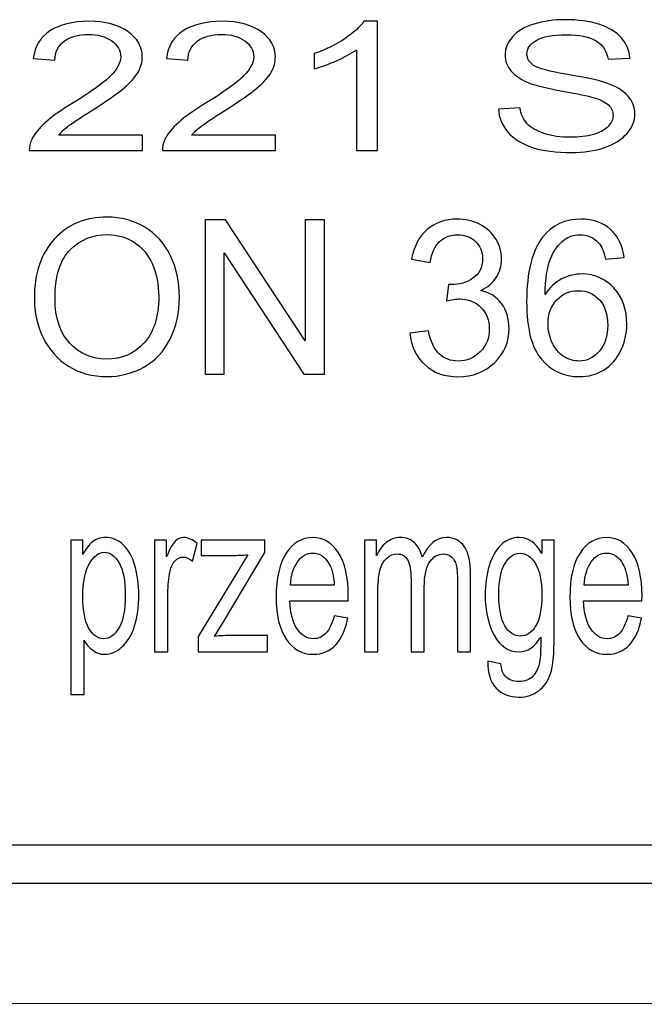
# Model space of a CAD drawing. Extents: x 5470850 to 5471103, y 5921888 to 5922012.
# Tile 15 of 44: x 5470920.7 to 5470924.65, y 5921995.75 to 5922001.99. Entities that reach past the tile are written whole.
import ezdxf

# ---------------------------------------------------------------- set-up
doc = ezdxf.new("R2010")
doc.units = 0
doc.layers.add('TABELKA', color=18, linetype='CONTINUOUS', lineweight=18)
doc.layers.add('Warstwa 1', color=250, linetype='CONTINUOUS')

msp = doc.modelspace()

# ---------------------------------------------------------------- linework, layer by layer
at = {"layer": 'TABELKA', "color": 18}
msp.add_lwpolyline([(5470850.0749, 5921995.7544), (5470936.6436, 5921995.7601)], dxfattribs=at)
at = {"layer": 'Warstwa 1', "color": 5}
for points, knots in [([(5470921.4794, 5922001.2547), (5470921.4794, 5922001.2547), (5470921.4794, 5922001.1587), (5470921.4794, 5922001.1587), (5470921.4794, 5922001.1587), (5470921.4794, 5922001.1587), (5470920.7633, 5922001.1587), (5470920.7633, 5922001.1587), (5470920.7633, 5922001.1587), (5470920.7623, 5922001.1828), (5470920.7674, 5922001.2059), (5470920.7787, 5922001.228), (5470920.7787, 5922001.228), (5470920.7969, 5922001.2648), (5470920.8262, 5922001.3008), (5470920.8663, 5922001.3363), (5470920.8663, 5922001.3363), (5470920.9066, 5922001.3718), (5470920.9646, 5922001.4129), (5470921.0403, 5922001.4595), (5470921.0403, 5922001.4595), (5470921.1581, 5922001.532), (5470921.2378, 5922001.5894), (5470921.2792, 5922001.6318), (5470921.2792, 5922001.6318), (5470921.3206, 5922001.674), (5470921.3412, 5922001.7142), (5470921.3412, 5922001.7519), (5470921.3412, 5922001.7519), (5470921.3412, 5922001.7914), (5470921.3223, 5922001.8248), (5470921.2848, 5922001.8521), (5470921.2848, 5922001.8521), (5470921.2469, 5922001.8792), (5470921.1977, 5922001.8928), (5470921.1371, 5922001.8928), (5470921.1371, 5922001.8928), (5470921.0731, 5922001.8928), (5470921.0219, 5922001.8784), (5470920.9835, 5922001.8494), (5470920.9835, 5922001.8494), (5470920.9449, 5922001.8206), (5470920.9255, 5922001.7807), (5470920.9251, 5922001.7297), (5470920.9251, 5922001.7297), (5470920.9251, 5922001.7297), (5470920.7883, 5922001.7401), (5470920.7883, 5922001.7401), (5470920.7883, 5922001.7401), (5470920.7976, 5922001.8168), (5470920.8329, 5922001.8752), (5470920.894, 5922001.9153), (5470920.894, 5922001.9153), (5470920.955, 5922001.9555), (5470921.0373, 5922001.9756), (5470921.1402, 5922001.9756), (5470921.1402, 5922001.9756), (5470921.2441, 5922001.9756), (5470921.3263, 5922001.9538), (5470921.3869, 5922001.9106), (5470921.3869, 5922001.9106), (5470921.4477, 5922001.8672), (5470921.4779, 5922001.8136), (5470921.4779, 5922001.7496), (5470921.4779, 5922001.7496), (5470921.4779, 5922001.717), (5470921.4691, 5922001.685), (5470921.4512, 5922001.6536), (5470921.4512, 5922001.6536), (5470921.4335, 5922001.6221), (5470921.404, 5922001.589), (5470921.363, 5922001.5543), (5470921.363, 5922001.5543), (5470921.3218, 5922001.5195), (5470921.2535, 5922001.4718), (5470921.1578, 5922001.4112), (5470921.1578, 5922001.4112), (5470921.0781, 5922001.3608), (5470921.0269, 5922001.3267), (5470921.0042, 5922001.3087), (5470921.0042, 5922001.3087), (5470920.9815, 5922001.2909), (5470920.9629, 5922001.2729), (5470920.948, 5922001.2547), (5470920.948, 5922001.2547), (5470920.948, 5922001.2547), (5470921.4794, 5922001.2547), (5470921.4794, 5922001.2547)], [0, 0, 0, 0, 0.045455, 0.045455, 0.045455, 0.045455, 0.090909, 0.090909, 0.090909, 0.090909, 0.136364, 0.136364, 0.136364, 0.136364, 0.181818, 0.181818, 0.181818, 0.181818, 0.227273, 0.227273, 0.227273, 0.227273, 0.272727, 0.272727, 0.272727, 0.272727, 0.318182, 0.318182, 0.318182, 0.318182, 0.363636, 0.363636, 0.363636, 0.363636, 0.409091, 0.409091, 0.409091, 0.409091, 0.454545, 0.454545, 0.454545, 0.454545, 0.5, 0.5, 0.5, 0.5, 0.545455, 0.545455, 0.545455, 0.545455, 0.590909, 0.590909, 0.590909, 0.590909, 0.636364, 0.636364, 0.636364, 0.636364, 0.681818, 0.681818, 0.681818, 0.681818, 0.727273, 0.727273, 0.727273, 0.727273, 0.772727, 0.772727, 0.772727, 0.772727, 0.818182, 0.818182, 0.818182, 0.818182, 0.863636, 0.863636, 0.863636, 0.863636, 0.909091, 0.909091, 0.909091, 0.909091, 0.954545, 0.954545, 0.954545, 0.954545, 1, 1, 1, 1]), ([(5470922.3213, 5922001.2547), (5470922.3213, 5922001.2547), (5470922.3213, 5922001.1587), (5470922.3213, 5922001.1587), (5470922.3213, 5922001.1587), (5470922.3213, 5922001.1587), (5470921.6051, 5922001.1587), (5470921.6051, 5922001.1587), (5470921.6051, 5922001.1587), (5470921.6041, 5922001.1828), (5470921.6092, 5922001.2059), (5470921.6205, 5922001.228), (5470921.6205, 5922001.228), (5470921.6387, 5922001.2648), (5470921.668, 5922001.3008), (5470921.7081, 5922001.3363), (5470921.7081, 5922001.3363), (5470921.7484, 5922001.3718), (5470921.8064, 5922001.4129), (5470921.8821, 5922001.4595), (5470921.8821, 5922001.4595), (5470921.9999, 5922001.532), (5470922.0796, 5922001.5894), (5470922.121, 5922001.6318), (5470922.121, 5922001.6318), (5470922.1624, 5922001.674), (5470922.183, 5922001.7142), (5470922.183, 5922001.7519), (5470922.183, 5922001.7519), (5470922.183, 5922001.7914), (5470922.1641, 5922001.8248), (5470922.1266, 5922001.8521), (5470922.1266, 5922001.8521), (5470922.0887, 5922001.8792), (5470922.0395, 5922001.8928), (5470921.9789, 5922001.8928), (5470921.9789, 5922001.8928), (5470921.9149, 5922001.8928), (5470921.8637, 5922001.8784), (5470921.8253, 5922001.8494), (5470921.8253, 5922001.8494), (5470921.7867, 5922001.8206), (5470921.7673, 5922001.7807), (5470921.7669, 5922001.7297), (5470921.7669, 5922001.7297), (5470921.7669, 5922001.7297), (5470921.6301, 5922001.7401), (5470921.6301, 5922001.7401), (5470921.6301, 5922001.7401), (5470921.6394, 5922001.8168), (5470921.6747, 5922001.8752), (5470921.7358, 5922001.9153), (5470921.7358, 5922001.9153), (5470921.7968, 5922001.9555), (5470921.8791, 5922001.9756), (5470921.982, 5922001.9756), (5470921.982, 5922001.9756), (5470922.0859, 5922001.9756), (5470922.1681, 5922001.9538), (5470922.2287, 5922001.9106), (5470922.2287, 5922001.9106), (5470922.2895, 5922001.8672), (5470922.3197, 5922001.8136), (5470922.3197, 5922001.7496), (5470922.3197, 5922001.7496), (5470922.3197, 5922001.717), (5470922.3109, 5922001.685), (5470922.293, 5922001.6536), (5470922.293, 5922001.6536), (5470922.2753, 5922001.6221), (5470922.2458, 5922001.589), (5470922.2048, 5922001.5543), (5470922.2048, 5922001.5543), (5470922.1636, 5922001.5195), (5470922.0953, 5922001.4718), (5470921.9996, 5922001.4112), (5470921.9996, 5922001.4112), (5470921.9199, 5922001.3608), (5470921.8687, 5922001.3267), (5470921.846, 5922001.3087), (5470921.846, 5922001.3087), (5470921.8233, 5922001.2909), (5470921.8047, 5922001.2729), (5470921.7898, 5922001.2547), (5470921.7898, 5922001.2547), (5470921.7898, 5922001.2547), (5470922.3213, 5922001.2547), (5470922.3213, 5922001.2547)], [0, 0, 0, 0, 0.045455, 0.045455, 0.045455, 0.045455, 0.090909, 0.090909, 0.090909, 0.090909, 0.136364, 0.136364, 0.136364, 0.136364, 0.181818, 0.181818, 0.181818, 0.181818, 0.227273, 0.227273, 0.227273, 0.227273, 0.272727, 0.272727, 0.272727, 0.272727, 0.318182, 0.318182, 0.318182, 0.318182, 0.363636, 0.363636, 0.363636, 0.363636, 0.409091, 0.409091, 0.409091, 0.409091, 0.454545, 0.454545, 0.454545, 0.454545, 0.5, 0.5, 0.5, 0.5, 0.545455, 0.545455, 0.545455, 0.545455, 0.590909, 0.590909, 0.590909, 0.590909, 0.636364, 0.636364, 0.636364, 0.636364, 0.681818, 0.681818, 0.681818, 0.681818, 0.727273, 0.727273, 0.727273, 0.727273, 0.772727, 0.772727, 0.772727, 0.772727, 0.818182, 0.818182, 0.818182, 0.818182, 0.863636, 0.863636, 0.863636, 0.863636, 0.909091, 0.909091, 0.909091, 0.909091, 0.954545, 0.954545, 0.954545, 0.954545, 1, 1, 1, 1]), ([(5470922.9647, 5922001.1587), (5470922.9647, 5922001.1587), (5470922.8318, 5922001.1587), (5470922.8318, 5922001.1587), (5470922.8318, 5922001.1587), (5470922.8318, 5922001.1587), (5470922.8318, 5922001.7951), (5470922.8318, 5922001.7951), (5470922.8318, 5922001.7951), (5470922.7998, 5922001.7721), (5470922.7579, 5922001.7492), (5470922.7059, 5922001.7263), (5470922.7059, 5922001.7263), (5470922.6537, 5922001.7034), (5470922.6071, 5922001.6862), (5470922.5657, 5922001.6748), (5470922.5657, 5922001.6748), (5470922.5657, 5922001.6748), (5470922.5657, 5922001.7712), (5470922.5657, 5922001.7712), (5470922.5657, 5922001.7712), (5470922.6401, 5922001.7975), (5470922.7052, 5922001.8293), (5470922.7609, 5922001.8667), (5470922.7609, 5922001.8667), (5470922.8164, 5922001.9042), (5470922.856, 5922001.9403), (5470922.8792, 5922001.9756), (5470922.8792, 5922001.9756), (5470922.8792, 5922001.9756), (5470922.9647, 5922001.9756), (5470922.9647, 5922001.9756), (5470922.9647, 5922001.9756), (5470922.9647, 5922001.9756), (5470922.9647, 5922001.1587), (5470922.9647, 5922001.1587)], [0, 0, 0, 0, 0.111111, 0.111111, 0.111111, 0.111111, 0.222222, 0.222222, 0.222222, 0.222222, 0.333333, 0.333333, 0.333333, 0.333333, 0.444444, 0.444444, 0.444444, 0.444444, 0.555556, 0.555556, 0.555556, 0.555556, 0.666667, 0.666667, 0.666667, 0.666667, 0.777778, 0.777778, 0.777778, 0.777778, 0.888889, 0.888889, 0.888889, 0.888889, 1, 1, 1, 1]), ([(5470923.7313, 5922001.4201), (5470923.7313, 5922001.4201), (5470923.8666, 5922001.429), (5470923.8666, 5922001.429), (5470923.8666, 5922001.429), (5470923.8729, 5922001.3882), (5470923.8878, 5922001.3549), (5470923.9112, 5922001.3288), (5470923.9112, 5922001.3288), (5470923.9347, 5922001.3026), (5470923.971, 5922001.2816), (5470924.0202, 5922001.2656), (5470924.0202, 5922001.2656), (5470924.0694, 5922001.2494), (5470924.1248, 5922001.2415), (5470924.1864, 5922001.2415), (5470924.1864, 5922001.2415), (5470924.2412, 5922001.2415), (5470924.2893, 5922001.2475), (5470924.3312, 5922001.2597), (5470924.3312, 5922001.2597), (5470924.3731, 5922001.272), (5470924.4044, 5922001.2886), (5470924.4248, 5922001.3099), (5470924.4248, 5922001.3099), (5470924.4452, 5922001.3312), (5470924.4556, 5922001.3544), (5470924.4556, 5922001.3796), (5470924.4556, 5922001.3796), (5470924.4556, 5922001.4051), (5470924.4458, 5922001.4273), (5470924.4258, 5922001.4464), (5470924.4258, 5922001.4464), (5470924.4061, 5922001.4655), (5470924.3736, 5922001.4814), (5470924.3284, 5922001.4943), (5470924.3284, 5922001.4943), (5470924.2992, 5922001.5028), (5470924.2351, 5922001.5161), (5470924.1355, 5922001.5341), (5470924.1355, 5922001.5341), (5470924.0361, 5922001.5521), (5470923.9662, 5922001.569), (5470923.9263, 5922001.5849), (5470923.9263, 5922001.5849), (5470923.8746, 5922001.6051), (5470923.8361, 5922001.6305), (5470923.8106, 5922001.6606), (5470923.8106, 5922001.6606), (5470923.7854, 5922001.6907), (5470923.7728, 5922001.7244), (5470923.7728, 5922001.7619), (5470923.7728, 5922001.7619), (5470923.7728, 5922001.8029), (5470923.7881, 5922001.8413), (5470923.8191, 5922001.8769), (5470923.8191, 5922001.8769), (5470923.8502, 5922001.9127), (5470923.8955, 5922001.9397), (5470923.9551, 5922001.9583), (5470923.9551, 5922001.9583), (5470924.0149, 5922001.9767), (5470924.0809, 5922001.9859), (5470924.1539, 5922001.9859), (5470924.1539, 5922001.9859), (5470924.2343, 5922001.9859), (5470924.305, 5922001.9763), (5470924.3666, 5922001.9568), (5470924.3666, 5922001.9568), (5470924.4278, 5922001.9375), (5470924.475, 5922001.9089), (5470924.5081, 5922001.8712), (5470924.5081, 5922001.8712), (5470924.5409, 5922001.8335), (5470924.5588, 5922001.7907), (5470924.5613, 5922001.743), (5470924.5613, 5922001.743), (5470924.5613, 5922001.743), (5470924.4238, 5922001.7352), (5470924.4238, 5922001.7352), (5470924.4238, 5922001.7352), (5470924.4163, 5922001.7865), (5470924.3913, 5922001.8256), (5470924.3487, 5922001.8517), (5470924.3487, 5922001.8517), (5470924.306, 5922001.878), (5470924.2432, 5922001.8911), (5470924.16, 5922001.8911), (5470924.16, 5922001.8911), (5470924.0732, 5922001.8911), (5470924.0101, 5922001.8792), (5470923.9702, 5922001.8553), (5470923.9702, 5922001.8553), (5470923.9307, 5922001.8314), (5470923.9108, 5922001.8026), (5470923.9108, 5922001.7691), (5470923.9108, 5922001.7691), (5470923.9108, 5922001.7398), (5470923.9248, 5922001.7157), (5470923.9529, 5922001.697), (5470923.9529, 5922001.697), (5470923.9806, 5922001.678), (5470924.0525, 5922001.6587), (5470924.169, 5922001.639), (5470924.169, 5922001.639), (5470924.2856, 5922001.6191), (5470924.3655, 5922001.6019), (5470924.4089, 5922001.5871), (5470924.4089, 5922001.5871), (5470924.472, 5922001.5651), (5470924.5186, 5922001.5375), (5470924.5487, 5922001.5042), (5470924.5487, 5922001.5042), (5470924.5787, 5922001.4706), (5470924.5936, 5922001.432), (5470924.5936, 5922001.3884), (5470924.5936, 5922001.3884), (5470924.5936, 5922001.3451), (5470924.5771, 5922001.3044), (5470924.5441, 5922001.2661), (5470924.5441, 5922001.2661), (5470924.5111, 5922001.2279), (5470924.4636, 5922001.1981), (5470924.4019, 5922001.1767), (5470924.4019, 5922001.1767), (5470924.3401, 5922001.1555), (5470924.2704, 5922001.1449), (5470924.1933, 5922001.1449), (5470924.1933, 5922001.1449), (5470924.0951, 5922001.1449), (5470924.0129, 5922001.1555), (5470923.9468, 5922001.1771), (5470923.9468, 5922001.1771), (5470923.8804, 5922001.1985), (5470923.8285, 5922001.2307), (5470923.7907, 5922001.2739), (5470923.7907, 5922001.2739), (5470923.7531, 5922001.3169), (5470923.7331, 5922001.3657), (5470923.7313, 5922001.4201)], [0, 0, 0, 0, 0.028571, 0.028571, 0.028571, 0.028571, 0.057143, 0.057143, 0.057143, 0.057143, 0.085714, 0.085714, 0.085714, 0.085714, 0.114286, 0.114286, 0.114286, 0.114286, 0.142857, 0.142857, 0.142857, 0.142857, 0.171429, 0.171429, 0.171429, 0.171429, 0.2, 0.2, 0.2, 0.2, 0.228571, 0.228571, 0.228571, 0.228571, 0.257143, 0.257143, 0.257143, 0.257143, 0.285714, 0.285714, 0.285714, 0.285714, 0.314286, 0.314286, 0.314286, 0.314286, 0.342857, 0.342857, 0.342857, 0.342857, 0.371429, 0.371429, 0.371429, 0.371429, 0.4, 0.4, 0.4, 0.4, 0.428571, 0.428571, 0.428571, 0.428571, 0.457143, 0.457143, 0.457143, 0.457143, 0.485714, 0.485714, 0.485714, 0.485714, 0.514286, 0.514286, 0.514286, 0.514286, 0.542857, 0.542857, 0.542857, 0.542857, 0.571429, 0.571429, 0.571429, 0.571429, 0.6, 0.6, 0.6, 0.6, 0.628571, 0.628571, 0.628571, 0.628571, 0.657143, 0.657143, 0.657143, 0.657143, 0.685714, 0.685714, 0.685714, 0.685714, 0.714286, 0.714286, 0.714286, 0.714286, 0.742857, 0.742857, 0.742857, 0.742857, 0.771429, 0.771429, 0.771429, 0.771429, 0.8, 0.8, 0.8, 0.8, 0.828571, 0.828571, 0.828571, 0.828571, 0.857143, 0.857143, 0.857143, 0.857143, 0.885714, 0.885714, 0.885714, 0.885714, 0.914286, 0.914286, 0.914286, 0.914286, 0.942857, 0.942857, 0.942857, 0.942857, 0.971429, 0.971429, 0.971429, 0.971429, 1, 1, 1, 1]), ([(5470920.795, 5922000.2189), (5470920.795, 5922000.381), (5470920.8377, 5922000.5078), (5470920.9232, 5922000.5994), (5470920.9232, 5922000.5994), (5470921.0088, 5922000.691), (5470921.1191, 5922000.7369), (5470921.2545, 5922000.7369), (5470921.2545, 5922000.7369), (5470921.343, 5922000.7369), (5470921.423, 5922000.7153), (5470921.494, 5922000.6724), (5470921.494, 5922000.6724), (5470921.565, 5922000.6292), (5470921.6193, 5922000.5692), (5470921.6566, 5922000.4922), (5470921.6566, 5922000.4922), (5470921.6939, 5922000.4153), (5470921.7125, 5922000.3279), (5470921.7125, 5922000.2304), (5470921.7125, 5922000.2304), (5470921.7125, 5922000.1312), (5470921.693, 5922000.0426), (5470921.6537, 5921999.9646), (5470921.6537, 5921999.9646), (5470921.6144, 5921999.8865), (5470921.5588, 5921999.8274), (5470921.4869, 5921999.7872), (5470921.4869, 5921999.7872), (5470921.4147, 5921999.7469), (5470921.3371, 5921999.7269), (5470921.2538, 5921999.7269), (5470921.2538, 5921999.7269), (5470921.1634, 5921999.7269), (5470921.0827, 5921999.749), (5470921.0117, 5921999.7935), (5470921.0117, 5921999.7935), (5470920.9404, 5921999.8379), (5470920.8866, 5921999.8985), (5470920.8499, 5921999.9754), (5470920.8499, 5921999.9754), (5470920.8133, 5922000.0519), (5470920.795, 5922000.1333), (5470920.795, 5922000.2189)], [0, 0, 0, 0, 0.090909, 0.090909, 0.090909, 0.090909, 0.181818, 0.181818, 0.181818, 0.181818, 0.272727, 0.272727, 0.272727, 0.272727, 0.363636, 0.363636, 0.363636, 0.363636, 0.454545, 0.454545, 0.454545, 0.454545, 0.545455, 0.545455, 0.545455, 0.545455, 0.636364, 0.636364, 0.636364, 0.636364, 0.727273, 0.727273, 0.727273, 0.727273, 0.818182, 0.818182, 0.818182, 0.818182, 0.909091, 0.909091, 0.909091, 0.909091, 1, 1, 1, 1]), ([(5470921.8749, 5921999.7435), (5470921.8749, 5921999.7435), (5470921.8749, 5922000.7197), (5470921.8749, 5922000.7197), (5470921.8749, 5922000.7197), (5470921.8749, 5922000.7197), (5470922.0052, 5922000.7197), (5470922.0052, 5922000.7197), (5470922.0052, 5922000.7197), (5470922.0052, 5922000.7197), (5470922.5091, 5921999.9533), (5470922.5091, 5921999.9533), (5470922.5091, 5921999.9533), (5470922.5091, 5921999.9533), (5470922.5091, 5922000.7197), (5470922.5091, 5922000.7197), (5470922.5091, 5922000.7197), (5470922.5091, 5922000.7197), (5470922.6309, 5922000.7197), (5470922.6309, 5922000.7197), (5470922.6309, 5922000.7197), (5470922.6309, 5922000.7197), (5470922.6309, 5921999.7435), (5470922.6309, 5921999.7435), (5470922.6309, 5921999.7435), (5470922.6309, 5921999.7435), (5470922.5006, 5921999.7435), (5470922.5006, 5921999.7435), (5470922.5006, 5921999.7435), (5470922.5006, 5921999.7435), (5470921.9967, 5922000.5105), (5470921.9967, 5922000.5105), (5470921.9967, 5922000.5105), (5470921.9967, 5922000.5105), (5470921.9967, 5921999.7435), (5470921.9967, 5921999.7435), (5470921.9967, 5921999.7435), (5470921.9967, 5921999.7435), (5470921.8749, 5921999.7435), (5470921.8749, 5921999.7435)], [0, 0, 0, 0, 0.1, 0.1, 0.1, 0.1, 0.2, 0.2, 0.2, 0.2, 0.3, 0.3, 0.3, 0.3, 0.4, 0.4, 0.4, 0.4, 0.5, 0.5, 0.5, 0.5, 0.6, 0.6, 0.6, 0.6, 0.7, 0.7, 0.7, 0.7, 0.8, 0.8, 0.8, 0.8, 0.9, 0.9, 0.9, 0.9, 1, 1, 1, 1]), ([(5470923.1694, 5922000.0012), (5470923.1694, 5922000.0012), (5470923.2872, 5922000.0171), (5470923.2872, 5922000.0171), (5470923.2872, 5922000.0171), (5470923.3008, 5921999.9492), (5470923.3238, 5921999.9003), (5470923.3562, 5921999.8704), (5470923.3562, 5921999.8704), (5470923.3888, 5921999.8403), (5470923.4284, 5921999.8254), (5470923.4751, 5921999.8254), (5470923.4751, 5921999.8254), (5470923.5305, 5921999.8254), (5470923.5773, 5921999.8449), (5470923.6156, 5921999.884), (5470923.6156, 5921999.884), (5470923.6536, 5921999.9231), (5470923.6727, 5921999.9715), (5470923.6727, 5922000.0292), (5470923.6727, 5922000.0292), (5470923.6727, 5922000.0842), (5470923.6551, 5922000.1297), (5470923.6198, 5922000.1653), (5470923.6198, 5922000.1653), (5470923.5843, 5922000.201), (5470923.5394, 5922000.2189), (5470923.4849, 5922000.2189), (5470923.4849, 5922000.2189), (5470923.4626, 5922000.2189), (5470923.4348, 5922000.2144), (5470923.4017, 5922000.2056), (5470923.4017, 5922000.2056), (5470923.4017, 5922000.2056), (5470923.415, 5922000.3108), (5470923.415, 5922000.3108), (5470923.415, 5922000.3108), (5470923.4228, 5922000.3099), (5470923.429, 5922000.3094), (5470923.4339, 5922000.3094), (5470923.4339, 5922000.3094), (5470923.484, 5922000.3094), (5470923.5291, 5922000.3228), (5470923.5693, 5922000.3494), (5470923.5693, 5922000.3494), (5470923.6095, 5922000.376), (5470923.6297, 5922000.4172), (5470923.6297, 5922000.4726), (5470923.6297, 5922000.4726), (5470923.6297, 5922000.5165), (5470923.6149, 5922000.5531), (5470923.5856, 5922000.5817), (5470923.5856, 5922000.5817), (5470923.5564, 5922000.6106), (5470923.5186, 5922000.6251), (5470923.4724, 5922000.6251), (5470923.4724, 5922000.6251), (5470923.4266, 5922000.6251), (5470923.3884, 5922000.6103), (5470923.358, 5922000.5812), (5470923.358, 5922000.5812), (5470923.3274, 5922000.5519), (5470923.3077, 5922000.5078), (5470923.299, 5922000.4492), (5470923.299, 5922000.4492), (5470923.299, 5922000.4492), (5470923.1813, 5922000.4705), (5470923.1813, 5922000.4705), (5470923.1813, 5922000.4705), (5470923.1956, 5922000.551), (5470923.2284, 5922000.6133), (5470923.2794, 5922000.6574), (5470923.2794, 5922000.6574), (5470923.3305, 5922000.7015), (5470923.3939, 5922000.7237), (5470923.4699, 5922000.7237), (5470923.4699, 5922000.7237), (5470923.5222, 5922000.7237), (5470923.5704, 5922000.7122), (5470923.6144, 5922000.6894), (5470923.6144, 5922000.6894), (5470923.6585, 5922000.6665), (5470923.6922, 5922000.6353), (5470923.7157, 5922000.5958), (5470923.7157, 5922000.5958), (5470923.7389, 5922000.5562), (5470923.7507, 5922000.5144), (5470923.7507, 5922000.4699), (5470923.7507, 5922000.4699), (5470923.7507, 5922000.4278), (5470923.7396, 5922000.3894), (5470923.7172, 5922000.3547), (5470923.7172, 5922000.3547), (5470923.6949, 5922000.3201), (5470923.662, 5922000.2926), (5470923.6185, 5922000.2721), (5470923.6185, 5922000.2721), (5470923.6752, 5922000.259), (5470923.7193, 5922000.2312), (5470923.7507, 5922000.1892), (5470923.7507, 5922000.1892), (5470923.782, 5922000.1474), (5470923.7976, 5922000.0949), (5470923.7976, 5922000.0319), (5470923.7976, 5922000.0319), (5470923.7976, 5921999.9467), (5470923.7673, 5921999.8744), (5470923.7061, 5921999.8151), (5470923.7061, 5921999.8151), (5470923.6451, 5921999.7558), (5470923.5678, 5921999.7262), (5470923.4744, 5921999.7262), (5470923.4744, 5921999.7262), (5470923.3902, 5921999.7262), (5470923.3202, 5921999.7517), (5470923.2646, 5921999.8028), (5470923.2646, 5921999.8028), (5470923.209, 5921999.8538), (5470923.1773, 5921999.9199), (5470923.1694, 5922000.0012)], [0, 0, 0, 0, 0.033333, 0.033333, 0.033333, 0.033333, 0.066667, 0.066667, 0.066667, 0.066667, 0.1, 0.1, 0.1, 0.1, 0.133333, 0.133333, 0.133333, 0.133333, 0.166667, 0.166667, 0.166667, 0.166667, 0.2, 0.2, 0.2, 0.2, 0.233333, 0.233333, 0.233333, 0.233333, 0.266667, 0.266667, 0.266667, 0.266667, 0.3, 0.3, 0.3, 0.3, 0.333333, 0.333333, 0.333333, 0.333333, 0.366667, 0.366667, 0.366667, 0.366667, 0.4, 0.4, 0.4, 0.4, 0.433333, 0.433333, 0.433333, 0.433333, 0.466667, 0.466667, 0.466667, 0.466667, 0.5, 0.5, 0.5, 0.5, 0.533333, 0.533333, 0.533333, 0.533333, 0.566667, 0.566667, 0.566667, 0.566667, 0.6, 0.6, 0.6, 0.6, 0.633333, 0.633333, 0.633333, 0.633333, 0.666667, 0.666667, 0.666667, 0.666667, 0.7, 0.7, 0.7, 0.7, 0.733333, 0.733333, 0.733333, 0.733333, 0.766667, 0.766667, 0.766667, 0.766667, 0.8, 0.8, 0.8, 0.8, 0.833333, 0.833333, 0.833333, 0.833333, 0.866667, 0.866667, 0.866667, 0.866667, 0.9, 0.9, 0.9, 0.9, 0.933333, 0.933333, 0.933333, 0.933333, 0.966667, 0.966667, 0.966667, 0.966667, 1, 1, 1, 1]), ([(5470924.5255, 5922000.4806), (5470924.5255, 5922000.4806), (5470924.4084, 5922000.4712), (5470924.4084, 5922000.4712), (5470924.4084, 5922000.4712), (5470924.3979, 5922000.5183), (5470924.3832, 5922000.5526), (5470924.364, 5922000.5737), (5470924.364, 5922000.5737), (5470924.332, 5922000.608), (5470924.2927, 5922000.6251), (5470924.246, 5922000.6251), (5470924.246, 5922000.6251), (5470924.2085, 5922000.6251), (5470924.1756, 5922000.6144), (5470924.1472, 5922000.5931), (5470924.1472, 5922000.5931), (5470924.1102, 5922000.5656), (5470924.0809, 5922000.5253), (5470924.0595, 5922000.4726), (5470924.0595, 5922000.4726), (5470924.0383, 5922000.4199), (5470924.0271, 5922000.3446), (5470924.0262, 5922000.2469), (5470924.0262, 5922000.2469), (5470924.0546, 5922000.2908), (5470924.0892, 5922000.3235), (5470924.1303, 5922000.3449), (5470924.1303, 5922000.3449), (5470924.1711, 5922000.366), (5470924.2143, 5922000.3767), (5470924.2592, 5922000.3767), (5470924.2592, 5922000.3767), (5470924.3379, 5922000.3767), (5470924.4046, 5922000.3474), (5470924.4598, 5922000.2885), (5470924.4598, 5922000.2885), (5470924.515, 5922000.2297), (5470924.5427, 5922000.1538), (5470924.5427, 5922000.0606), (5470924.5427, 5922000.0606), (5470924.5427, 5921999.9992), (5470924.5295, 5921999.9424), (5470924.5036, 5921999.8897), (5470924.5036, 5921999.8897), (5470924.4777, 5921999.8372), (5470924.4419, 5921999.7967), (5470924.3966, 5921999.7688), (5470924.3966, 5921999.7688), (5470924.3512, 5921999.7408), (5470924.2999, 5921999.7269), (5470924.2423, 5921999.7269), (5470924.2423, 5921999.7269), (5470924.1439, 5921999.7269), (5470924.0639, 5921999.7635), (5470924.0021, 5921999.8372), (5470924.0021, 5921999.8372), (5470923.94, 5921999.9106), (5470923.9091, 5922000.0317), (5470923.9091, 5922000.2003), (5470923.9091, 5922000.2003), (5470923.9091, 5922000.3889), (5470923.9433, 5922000.526), (5470924.0119, 5922000.6117), (5470924.0119, 5922000.6117), (5470924.0715, 5922000.6862), (5470924.152, 5922000.7237), (5470924.2534, 5922000.7237), (5470924.2534, 5922000.7237), (5470924.3287, 5922000.7237), (5470924.3906, 5922000.7021), (5470924.4388, 5922000.659), (5470924.4388, 5922000.659), (5470924.487, 5922000.616), (5470924.5159, 5922000.5565), (5470924.5255, 5922000.4806)], [0, 0, 0, 0, 0.052632, 0.052632, 0.052632, 0.052632, 0.105263, 0.105263, 0.105263, 0.105263, 0.157895, 0.157895, 0.157895, 0.157895, 0.210526, 0.210526, 0.210526, 0.210526, 0.263158, 0.263158, 0.263158, 0.263158, 0.315789, 0.315789, 0.315789, 0.315789, 0.368421, 0.368421, 0.368421, 0.368421, 0.421053, 0.421053, 0.421053, 0.421053, 0.473684, 0.473684, 0.473684, 0.473684, 0.526316, 0.526316, 0.526316, 0.526316, 0.578947, 0.578947, 0.578947, 0.578947, 0.631579, 0.631579, 0.631579, 0.631579, 0.684211, 0.684211, 0.684211, 0.684211, 0.736842, 0.736842, 0.736842, 0.736842, 0.789474, 0.789474, 0.789474, 0.789474, 0.842105, 0.842105, 0.842105, 0.842105, 0.894737, 0.894737, 0.894737, 0.894737, 0.947368, 0.947368, 0.947368, 0.947368, 1, 1, 1, 1]), ([(5470920.9259, 5922000.2169), (5470920.9259, 5922000.0992), (5470920.957, 5922000.0067), (5470921.019, 5921999.939), (5470921.019, 5921999.939), (5470921.0814, 5921999.8712), (5470921.1593, 5921999.8374), (5470921.2532, 5921999.8374), (5470921.2532, 5921999.8374), (5470921.3488, 5921999.8374), (5470921.4274, 5921999.8715), (5470921.4891, 5921999.9399), (5470921.4891, 5921999.9399), (5470921.5507, 5922000.0083), (5470921.5818, 5922000.1054), (5470921.5818, 5922000.231), (5470921.5818, 5922000.231), (5470921.5818, 5922000.3103), (5470921.5684, 5922000.3797), (5470921.542, 5922000.439), (5470921.542, 5922000.439), (5470921.5157, 5922000.4983), (5470921.477, 5922000.5442), (5470921.4263, 5922000.5769), (5470921.4263, 5922000.5769), (5470921.3754, 5922000.6094), (5470921.3184, 5922000.6258), (5470921.2552, 5922000.6258), (5470921.2552, 5922000.6258), (5470921.1652, 5922000.6258), (5470921.0878, 5922000.5944), (5470921.0231, 5922000.5315), (5470921.0231, 5922000.5315), (5470920.9583, 5922000.4688), (5470920.9259, 5922000.3638), (5470920.9259, 5922000.2169)], [0, 0, 0, 0, 0.111111, 0.111111, 0.111111, 0.111111, 0.222222, 0.222222, 0.222222, 0.222222, 0.333333, 0.333333, 0.333333, 0.333333, 0.444444, 0.444444, 0.444444, 0.444444, 0.555556, 0.555556, 0.555556, 0.555556, 0.666667, 0.666667, 0.666667, 0.666667, 0.777778, 0.777778, 0.777778, 0.777778, 0.888889, 0.888889, 0.888889, 0.888889, 1, 1, 1, 1]), ([(5470924.0445, 5922000.0599), (5470924.0445, 5922000.0185), (5470924.0532, 5921999.979), (5470924.0704, 5921999.9412), (5470924.0704, 5921999.9412), (5470924.0876, 5921999.9035), (5470924.1117, 5921999.8749), (5470924.1426, 5921999.8551), (5470924.1426, 5921999.8551), (5470924.1737, 5921999.8353), (5470924.2063, 5921999.8254), (5470924.2402, 5921999.8254), (5470924.2402, 5921999.8254), (5470924.2901, 5921999.8254), (5470924.3327, 5921999.8458), (5470924.3684, 5921999.8867), (5470924.3684, 5921999.8867), (5470924.4042, 5921999.9276), (5470924.422, 5921999.9831), (5470924.422, 5922000.0531), (5470924.422, 5922000.0531), (5470924.422, 5922000.1206), (5470924.4044, 5922000.1738), (5470924.3691, 5922000.2126), (5470924.3691, 5922000.2126), (5470924.3338, 5922000.2515), (5470924.2894, 5922000.2708), (5470924.2357, 5922000.2708), (5470924.2357, 5922000.2708), (5470924.1824, 5922000.2708), (5470924.1372, 5922000.2515), (5470924.1001, 5922000.2126), (5470924.1001, 5922000.2126), (5470924.0631, 5922000.1738), (5470924.0445, 5922000.1228), (5470924.0445, 5922000.0599)], [0, 0, 0, 0, 0.111111, 0.111111, 0.111111, 0.111111, 0.222222, 0.222222, 0.222222, 0.222222, 0.333333, 0.333333, 0.333333, 0.333333, 0.444444, 0.444444, 0.444444, 0.444444, 0.555556, 0.555556, 0.555556, 0.555556, 0.666667, 0.666667, 0.666667, 0.666667, 0.777778, 0.777778, 0.777778, 0.777778, 0.888889, 0.888889, 0.888889, 0.888889, 1, 1, 1, 1]), ([(5470921.0259, 5921997.7147), (5470921.0259, 5921997.7147), (5470921.0259, 5921998.6926), (5470921.0259, 5921998.6926), (5470921.0259, 5921998.6926), (5470921.0259, 5921998.6926), (5470921.1023, 5921998.6926), (5470921.1023, 5921998.6926), (5470921.1023, 5921998.6926), (5470921.1023, 5921998.6926), (5470921.1023, 5921998.6008), (5470921.1023, 5921998.6008), (5470921.1023, 5921998.6008), (5470921.1202, 5921998.6367), (5470921.1406, 5921998.6637), (5470921.1634, 5921998.6817), (5470921.1634, 5921998.6817), (5470921.186, 5921998.6997), (5470921.2136, 5921998.7087), (5470921.2458, 5921998.7087), (5470921.2458, 5921998.7087), (5470921.2882, 5921998.7087), (5470921.3254, 5921998.6931), (5470921.3578, 5921998.6622), (5470921.3578, 5921998.6622), (5470921.3902, 5921998.631), (5470921.4146, 5921998.5871), (5470921.431, 5921998.5306), (5470921.431, 5921998.5306), (5470921.4475, 5921998.474), (5470921.4558, 5921998.412), (5470921.4558, 5921998.3444), (5470921.4558, 5921998.3444), (5470921.4558, 5921998.2722), (5470921.4467, 5921998.2069), (5470921.4284, 5921998.149), (5470921.4284, 5921998.149), (5470921.4103, 5921998.091), (5470921.3838, 5921998.0467), (5470921.3492, 5921998.0158), (5470921.3492, 5921998.0158), (5470921.3145, 5921997.9851), (5470921.278, 5921997.9697), (5470921.2398, 5921997.9697), (5470921.2398, 5921997.9697), (5470921.2118, 5921997.9697), (5470921.1868, 5921997.9781), (5470921.1645, 5921997.9949), (5470921.1645, 5921997.9949), (5470921.1423, 5921998.0117), (5470921.1241, 5921998.0331), (5470921.1098, 5921998.0588), (5470921.1098, 5921998.0588), (5470921.1098, 5921998.0588), (5470921.1098, 5921997.7147), (5470921.1098, 5921997.7147), (5470921.1098, 5921997.7147), (5470921.1098, 5921997.7147), (5470921.0259, 5921997.7147), (5470921.0259, 5921997.7147)], [0, 0, 0, 0, 0.066667, 0.066667, 0.066667, 0.066667, 0.133333, 0.133333, 0.133333, 0.133333, 0.2, 0.2, 0.2, 0.2, 0.266667, 0.266667, 0.266667, 0.266667, 0.333333, 0.333333, 0.333333, 0.333333, 0.4, 0.4, 0.4, 0.4, 0.466667, 0.466667, 0.466667, 0.466667, 0.533333, 0.533333, 0.533333, 0.533333, 0.6, 0.6, 0.6, 0.6, 0.666667, 0.666667, 0.666667, 0.666667, 0.733333, 0.733333, 0.733333, 0.733333, 0.8, 0.8, 0.8, 0.8, 0.866667, 0.866667, 0.866667, 0.866667, 0.933333, 0.933333, 0.933333, 0.933333, 1, 1, 1, 1]), ([(5470921.5561, 5921997.9856), (5470921.5561, 5921997.9856), (5470921.5561, 5921998.6926), (5470921.5561, 5921998.6926), (5470921.5561, 5921998.6926), (5470921.5561, 5921998.6926), (5470921.6315, 5921998.6926), (5470921.6315, 5921998.6926), (5470921.6315, 5921998.6926), (5470921.6315, 5921998.6926), (5470921.6315, 5921998.5856), (5470921.6315, 5921998.5856), (5470921.6315, 5921998.5856), (5470921.6508, 5921998.6356), (5470921.6686, 5921998.6687), (5470921.685, 5921998.6847), (5470921.685, 5921998.6847), (5470921.7012, 5921998.7006), (5470921.7192, 5921998.7087), (5470921.7388, 5921998.7087), (5470921.7388, 5921998.7087), (5470921.7671, 5921998.7087), (5470921.7958, 5921998.6958), (5470921.8251, 5921998.6701), (5470921.8251, 5921998.6701), (5470921.8251, 5921998.6701), (5470921.7961, 5921998.5587), (5470921.7961, 5921998.5587), (5470921.7961, 5921998.5587), (5470921.7757, 5921998.5763), (5470921.7552, 5921998.5849), (5470921.7346, 5921998.5849), (5470921.7346, 5921998.5849), (5470921.7162, 5921998.5849), (5470921.6998, 5921998.5769), (5470921.6852, 5921998.5613), (5470921.6852, 5921998.5613), (5470921.6705, 5921998.5454), (5470921.6602, 5921998.5235), (5470921.654, 5921998.4956), (5470921.654, 5921998.4956), (5470921.6446, 5921998.4531), (5470921.6399, 5921998.4065), (5470921.6399, 5921998.3558), (5470921.6399, 5921998.3558), (5470921.6399, 5921998.3558), (5470921.6399, 5921997.9856), (5470921.6399, 5921997.9856), (5470921.6399, 5921997.9856), (5470921.6399, 5921997.9856), (5470921.5561, 5921997.9856), (5470921.5561, 5921997.9856)], [0, 0, 0, 0, 0.076923, 0.076923, 0.076923, 0.076923, 0.153846, 0.153846, 0.153846, 0.153846, 0.230769, 0.230769, 0.230769, 0.230769, 0.307692, 0.307692, 0.307692, 0.307692, 0.384615, 0.384615, 0.384615, 0.384615, 0.461538, 0.461538, 0.461538, 0.461538, 0.538462, 0.538462, 0.538462, 0.538462, 0.615385, 0.615385, 0.615385, 0.615385, 0.692308, 0.692308, 0.692308, 0.692308, 0.769231, 0.769231, 0.769231, 0.769231, 0.846154, 0.846154, 0.846154, 0.846154, 0.923077, 0.923077, 0.923077, 0.923077, 1, 1, 1, 1]), ([(5470922.6914, 5921998.2133), (5470922.6914, 5921998.2133), (5470922.7782, 5921998.1981), (5470922.7782, 5921998.1981), (5470922.7782, 5921998.1981), (5470922.7645, 5921998.1256), (5470922.7391, 5921998.0694), (5470922.7022, 5921998.0294), (5470922.7022, 5921998.0294), (5470922.6651, 5921997.9897), (5470922.6179, 5921997.9697), (5470922.5604, 5921997.9697), (5470922.5604, 5921997.9697), (5470922.488, 5921997.9697), (5470922.4305, 5921998.0015), (5470922.3882, 5921998.0651), (5470922.3882, 5921998.0651), (5470922.3457, 5921998.1288), (5470922.3245, 5921998.2181), (5470922.3245, 5921998.3331), (5470922.3245, 5921998.3331), (5470922.3245, 5921998.4522), (5470922.346, 5921998.5444), (5470922.3888, 5921998.6101), (5470922.3888, 5921998.6101), (5470922.4318, 5921998.6758), (5470922.4873, 5921998.7087), (5470922.5558, 5921998.7087), (5470922.5558, 5921998.7087), (5470922.622, 5921998.7087), (5470922.6761, 5921998.6765), (5470922.718, 5921998.6122), (5470922.718, 5921998.6122), (5470922.76, 5921998.5478), (5470922.781, 5921998.4571), (5470922.781, 5921998.3406), (5470922.781, 5921998.3406), (5470922.781, 5921998.3333), (5470922.7809, 5921998.3226), (5470922.7805, 5921998.3085), (5470922.7805, 5921998.3085), (5470922.7805, 5921998.3085), (5470922.4113, 5921998.3085), (5470922.4113, 5921998.3085), (5470922.4113, 5921998.3085), (5470922.4143, 5921998.2308), (5470922.4297, 5921998.1713), (5470922.4574, 5921998.1301), (5470922.4574, 5921998.1301), (5470922.4851, 5921998.0888), (5470922.5195, 5921998.0681), (5470922.5609, 5921998.0681), (5470922.5609, 5921998.0681), (5470922.5916, 5921998.0681), (5470922.6179, 5921998.0797), (5470922.6396, 5921998.1029), (5470922.6396, 5921998.1029), (5470922.6615, 5921998.1258), (5470922.6787, 5921998.1626), (5470922.6914, 5921998.2133)], [0, 0, 0, 0, 0.066667, 0.066667, 0.066667, 0.066667, 0.133333, 0.133333, 0.133333, 0.133333, 0.2, 0.2, 0.2, 0.2, 0.266667, 0.266667, 0.266667, 0.266667, 0.333333, 0.333333, 0.333333, 0.333333, 0.4, 0.4, 0.4, 0.4, 0.466667, 0.466667, 0.466667, 0.466667, 0.533333, 0.533333, 0.533333, 0.533333, 0.6, 0.6, 0.6, 0.6, 0.666667, 0.666667, 0.666667, 0.666667, 0.733333, 0.733333, 0.733333, 0.733333, 0.8, 0.8, 0.8, 0.8, 0.866667, 0.866667, 0.866667, 0.866667, 0.933333, 0.933333, 0.933333, 0.933333, 1, 1, 1, 1]), ([(5470922.8837, 5921997.9856), (5470922.8837, 5921997.9856), (5470922.8837, 5921998.6926), (5470922.8837, 5921998.6926), (5470922.8837, 5921998.6926), (5470922.8837, 5921998.6926), (5470922.9586, 5921998.6926), (5470922.9586, 5921998.6926), (5470922.9586, 5921998.6926), (5470922.9586, 5921998.6926), (5470922.9586, 5921998.5935), (5470922.9586, 5921998.5935), (5470922.9586, 5921998.5935), (5470922.9743, 5921998.6281), (5470922.9949, 5921998.656), (5470923.0207, 5921998.6769), (5470923.0207, 5921998.6769), (5470923.0465, 5921998.6981), (5470923.0759, 5921998.7087), (5470923.1089, 5921998.7087), (5470923.1089, 5921998.7087), (5470923.1455, 5921998.7087), (5470923.1756, 5921998.6978), (5470923.199, 5921998.676), (5470923.199, 5921998.676), (5470923.2225, 5921998.6542), (5470923.2391, 5921998.624), (5470923.2487, 5921998.5849), (5470923.2487, 5921998.5849), (5470923.288, 5921998.6674), (5470923.3389, 5921998.7087), (5470923.4016, 5921998.7087), (5470923.4016, 5921998.7087), (5470923.4508, 5921998.7087), (5470923.4885, 5921998.6892), (5470923.5149, 5921998.6504), (5470923.5149, 5921998.6504), (5470923.5413, 5921998.6115), (5470923.5545, 5921998.5517), (5470923.5545, 5921998.471), (5470923.5545, 5921998.471), (5470923.5545, 5921998.471), (5470923.5545, 5921997.9856), (5470923.5545, 5921997.9856), (5470923.5545, 5921997.9856), (5470923.5545, 5921997.9856), (5470923.4712, 5921997.9856), (5470923.4712, 5921997.9856), (5470923.4712, 5921997.9856), (5470923.4712, 5921997.9856), (5470923.4712, 5921998.431), (5470923.4712, 5921998.431), (5470923.4712, 5921998.431), (5470923.4712, 5921998.479), (5470923.4684, 5921998.5135), (5470923.463, 5921998.5347), (5470923.463, 5921998.5347), (5470923.4575, 5921998.5556), (5470923.4476, 5921998.5726), (5470923.4334, 5921998.5856), (5470923.4334, 5921998.5856), (5470923.4191, 5921998.5983), (5470923.4022, 5921998.6049), (5470923.383, 5921998.6049), (5470923.383, 5921998.6049), (5470923.3481, 5921998.6049), (5470923.3193, 5921998.5883), (5470923.2962, 5921998.5551), (5470923.2962, 5921998.5551), (5470923.2733, 5921998.5221), (5470923.2617, 5921998.4692), (5470923.2617, 5921998.3965), (5470923.2617, 5921998.3965), (5470923.2617, 5921998.3965), (5470923.2617, 5921997.9856), (5470923.2617, 5921997.9856), (5470923.2617, 5921997.9856), (5470923.2617, 5921997.9856), (5470923.1778, 5921997.9856), (5470923.1778, 5921997.9856), (5470923.1778, 5921997.9856), (5470923.1778, 5921997.9856), (5470923.1778, 5921998.4449), (5470923.1778, 5921998.4449), (5470923.1778, 5921998.4449), (5470923.1778, 5921998.4983), (5470923.171, 5921998.5383), (5470923.1573, 5921998.5649), (5470923.1573, 5921998.5649), (5470923.1436, 5921998.5915), (5470923.1213, 5921998.6049), (5470923.0901, 5921998.6049), (5470923.0901, 5921998.6049), (5470923.0665, 5921998.6049), (5470923.0447, 5921998.596), (5470923.0247, 5921998.5781), (5470923.0247, 5921998.5781), (5470923.0046, 5921998.5603), (5470922.99, 5921998.5344), (5470922.9811, 5921998.5004), (5470922.9811, 5921998.5004), (5470922.972, 5921998.466), (5470922.9675, 5921998.4167), (5470922.9675, 5921998.3524), (5470922.9675, 5921998.3524), (5470922.9675, 5921998.3524), (5470922.9675, 5921997.9856), (5470922.9675, 5921997.9856), (5470922.9675, 5921997.9856), (5470922.9675, 5921997.9856), (5470922.8837, 5921997.9856), (5470922.8837, 5921997.9856)], [0, 0, 0, 0, 0.035714, 0.035714, 0.035714, 0.035714, 0.071429, 0.071429, 0.071429, 0.071429, 0.107143, 0.107143, 0.107143, 0.107143, 0.142857, 0.142857, 0.142857, 0.142857, 0.178571, 0.178571, 0.178571, 0.178571, 0.214286, 0.214286, 0.214286, 0.214286, 0.25, 0.25, 0.25, 0.25, 0.285714, 0.285714, 0.285714, 0.285714, 0.321429, 0.321429, 0.321429, 0.321429, 0.357143, 0.357143, 0.357143, 0.357143, 0.392857, 0.392857, 0.392857, 0.392857, 0.428571, 0.428571, 0.428571, 0.428571, 0.464286, 0.464286, 0.464286, 0.464286, 0.5, 0.5, 0.5, 0.5, 0.535714, 0.535714, 0.535714, 0.535714, 0.571429, 0.571429, 0.571429, 0.571429, 0.607143, 0.607143, 0.607143, 0.607143, 0.642857, 0.642857, 0.642857, 0.642857, 0.678571, 0.678571, 0.678571, 0.678571, 0.714286, 0.714286, 0.714286, 0.714286, 0.75, 0.75, 0.75, 0.75, 0.785714, 0.785714, 0.785714, 0.785714, 0.821429, 0.821429, 0.821429, 0.821429, 0.857143, 0.857143, 0.857143, 0.857143, 0.892857, 0.892857, 0.892857, 0.892857, 0.928571, 0.928571, 0.928571, 0.928571, 0.964286, 0.964286, 0.964286, 0.964286, 1, 1, 1, 1]), ([(5470923.6637, 5921997.9269), (5470923.6637, 5921997.9269), (5470923.7454, 5921997.9097), (5470923.7454, 5921997.9097), (5470923.7454, 5921997.9097), (5470923.7487, 5921997.8738), (5470923.7583, 5921997.8476), (5470923.7737, 5921997.831), (5470923.7737, 5921997.831), (5470923.7946, 5921997.809), (5470923.8231, 5921997.7978), (5470923.859, 5921997.7978), (5470923.859, 5921997.7978), (5470923.898, 5921997.7978), (5470923.928, 5921997.809), (5470923.9491, 5921997.831), (5470923.9491, 5921997.831), (5470923.9703, 5921997.8533), (5470923.9845, 5921997.8844), (5470923.9919, 5921997.9242), (5470923.9919, 5921997.9242), (5470923.9964, 5921997.9488), (5470923.9983, 5921997.9999), (5470923.998, 5921998.0781), (5470923.998, 5921998.0781), (5470923.9614, 5921998.0165), (5470923.9157, 5921997.9856), (5470923.861, 5921997.9856), (5470923.861, 5921997.9856), (5470923.7929, 5921997.9856), (5470923.7401, 5921998.0206), (5470923.7029, 5921998.0908), (5470923.7029, 5921998.0908), (5470923.6657, 5921998.1608), (5470923.6468, 5921998.2451), (5470923.6468, 5921998.3431), (5470923.6468, 5921998.3431), (5470923.6468, 5921998.4106), (5470923.6554, 5921998.4729), (5470923.6725, 5921998.5299), (5470923.6725, 5921998.5299), (5470923.6897, 5921998.5869), (5470923.7145, 5921998.631), (5470923.747, 5921998.6622), (5470923.747, 5921998.6622), (5470923.7794, 5921998.6931), (5470923.8177, 5921998.7087), (5470923.8614, 5921998.7087), (5470923.8614, 5921998.7087), (5470923.9199, 5921998.7087), (5470923.9681, 5921998.6749), (5470924.0059, 5921998.6074), (5470924.0059, 5921998.6074), (5470924.0059, 5921998.6074), (5470924.0059, 5921998.6926), (5470924.0059, 5921998.6926), (5470924.0059, 5921998.6926), (5470924.0059, 5921998.6926), (5470924.0835, 5921998.6926), (5470924.0835, 5921998.6926), (5470924.0835, 5921998.6926), (5470924.0835, 5921998.6926), (5470924.0835, 5921998.0815), (5470924.0835, 5921998.0815), (5470924.0835, 5921998.0815), (5470924.0835, 5921997.9715), (5470924.0755, 5921997.8933), (5470924.0599, 5921997.8474), (5470924.0599, 5921997.8474), (5470924.0442, 5921997.8015), (5470924.0193, 5921997.7651), (5470923.9853, 5921997.7385), (5470923.9853, 5921997.7385), (5470923.9512, 5921997.712), (5470923.9093, 5921997.6985), (5470923.8595, 5921997.6985), (5470923.8595, 5921997.6985), (5470923.8005, 5921997.6985), (5470923.7527, 5921997.7176), (5470923.7164, 5921997.7556), (5470923.7164, 5921997.7556), (5470923.6799, 5921997.7935), (5470923.6625, 5921997.8506), (5470923.6637, 5921997.9269)], [0, 0, 0, 0, 0.047619, 0.047619, 0.047619, 0.047619, 0.095238, 0.095238, 0.095238, 0.095238, 0.142857, 0.142857, 0.142857, 0.142857, 0.190476, 0.190476, 0.190476, 0.190476, 0.238095, 0.238095, 0.238095, 0.238095, 0.285714, 0.285714, 0.285714, 0.285714, 0.333333, 0.333333, 0.333333, 0.333333, 0.380952, 0.380952, 0.380952, 0.380952, 0.428571, 0.428571, 0.428571, 0.428571, 0.47619, 0.47619, 0.47619, 0.47619, 0.52381, 0.52381, 0.52381, 0.52381, 0.571429, 0.571429, 0.571429, 0.571429, 0.619048, 0.619048, 0.619048, 0.619048, 0.666667, 0.666667, 0.666667, 0.666667, 0.714286, 0.714286, 0.714286, 0.714286, 0.761905, 0.761905, 0.761905, 0.761905, 0.809524, 0.809524, 0.809524, 0.809524, 0.857143, 0.857143, 0.857143, 0.857143, 0.904762, 0.904762, 0.904762, 0.904762, 0.952381, 0.952381, 0.952381, 0.952381, 1, 1, 1, 1]), ([(5470924.5492, 5921998.2133), (5470924.5492, 5921998.2133), (5470924.6359, 5921998.1981), (5470924.6359, 5921998.1981), (5470924.6359, 5921998.1981), (5470924.6222, 5921998.1256), (5470924.5969, 5921998.0694), (5470924.56, 5921998.0294), (5470924.56, 5921998.0294), (5470924.5229, 5921997.9897), (5470924.4756, 5921997.9697), (5470924.4182, 5921997.9697), (5470924.4182, 5921997.9697), (5470924.3458, 5921997.9697), (5470924.2883, 5921998.0015), (5470924.246, 5921998.0651), (5470924.246, 5921998.0651), (5470924.2035, 5921998.1288), (5470924.1823, 5921998.2181), (5470924.1823, 5921998.3331), (5470924.1823, 5921998.3331), (5470924.1823, 5921998.4522), (5470924.2038, 5921998.5444), (5470924.2466, 5921998.6101), (5470924.2466, 5921998.6101), (5470924.2896, 5921998.6758), (5470924.3451, 5921998.7087), (5470924.4136, 5921998.7087), (5470924.4136, 5921998.7087), (5470924.4798, 5921998.7087), (5470924.5339, 5921998.6765), (5470924.5758, 5921998.6122), (5470924.5758, 5921998.6122), (5470924.6178, 5921998.5478), (5470924.6388, 5921998.4571), (5470924.6388, 5921998.3406), (5470924.6388, 5921998.3406), (5470924.6388, 5921998.3333), (5470924.6387, 5921998.3226), (5470924.6383, 5921998.3085), (5470924.6383, 5921998.3085), (5470924.6383, 5921998.3085), (5470924.2691, 5921998.3085), (5470924.2691, 5921998.3085), (5470924.2691, 5921998.3085), (5470924.2721, 5921998.2308), (5470924.2875, 5921998.1713), (5470924.3152, 5921998.1301), (5470924.3152, 5921998.1301), (5470924.3429, 5921998.0888), (5470924.3773, 5921998.0681), (5470924.4186, 5921998.0681), (5470924.4186, 5921998.0681), (5470924.4494, 5921998.0681), (5470924.4756, 5921998.0797), (5470924.4974, 5921998.1029), (5470924.4974, 5921998.1029), (5470924.5193, 5921998.1258), (5470924.5365, 5921998.1626), (5470924.5492, 5921998.2133)], [0, 0, 0, 0, 0.066667, 0.066667, 0.066667, 0.066667, 0.133333, 0.133333, 0.133333, 0.133333, 0.2, 0.2, 0.2, 0.2, 0.266667, 0.266667, 0.266667, 0.266667, 0.333333, 0.333333, 0.333333, 0.333333, 0.4, 0.4, 0.4, 0.4, 0.466667, 0.466667, 0.466667, 0.466667, 0.533333, 0.533333, 0.533333, 0.533333, 0.6, 0.6, 0.6, 0.6, 0.666667, 0.666667, 0.666667, 0.666667, 0.733333, 0.733333, 0.733333, 0.733333, 0.8, 0.8, 0.8, 0.8, 0.866667, 0.866667, 0.866667, 0.866667, 0.933333, 0.933333, 0.933333, 0.933333, 1, 1, 1, 1]), ([(5470921.8306, 5921997.9856), (5470921.8306, 5921997.9856), (5470921.8306, 5921998.0829), (5470921.8306, 5921998.0829), (5470921.8306, 5921998.0829), (5470921.8306, 5921998.0829), (5470922.1459, 5921998.5994), (5470922.1459, 5921998.5994), (5470922.1459, 5921998.5994), (5470922.1101, 5921998.5967), (5470922.0786, 5921998.5956), (5470922.0512, 5921998.5956), (5470922.0512, 5921998.5956), (5470922.0512, 5921998.5956), (5470921.8493, 5921998.5956), (5470921.8493, 5921998.5956), (5470921.8493, 5921998.5956), (5470921.8493, 5921998.5956), (5470921.8493, 5921998.6926), (5470921.8493, 5921998.6926), (5470921.8493, 5921998.6926), (5470921.8493, 5921998.6926), (5470922.254, 5921998.6926), (5470922.254, 5921998.6926), (5470922.254, 5921998.6926), (5470922.254, 5921998.6926), (5470922.254, 5921998.6135), (5470922.254, 5921998.6135), (5470922.254, 5921998.6135), (5470922.254, 5921998.6135), (5470921.986, 5921998.1647), (5470921.986, 5921998.1647), (5470921.986, 5921998.1647), (5470921.986, 5921998.1647), (5470921.9342, 5921998.0829), (5470921.9342, 5921998.0829), (5470921.9342, 5921998.0829), (5470921.9718, 5921998.0867), (5470922.0071, 5921998.0888), (5470922.0401, 5921998.0888), (5470922.0401, 5921998.0888), (5470922.0401, 5921998.0888), (5470922.269, 5921998.0888), (5470922.269, 5921998.0888), (5470922.269, 5921998.0888), (5470922.269, 5921998.0888), (5470922.269, 5921997.9856), (5470922.269, 5921997.9856), (5470922.269, 5921997.9856), (5470922.269, 5921997.9856), (5470921.8306, 5921997.9856), (5470921.8306, 5921997.9856)], [0, 0, 0, 0, 0.076923, 0.076923, 0.076923, 0.076923, 0.153846, 0.153846, 0.153846, 0.153846, 0.230769, 0.230769, 0.230769, 0.230769, 0.307692, 0.307692, 0.307692, 0.307692, 0.384615, 0.384615, 0.384615, 0.384615, 0.461538, 0.461538, 0.461538, 0.461538, 0.538462, 0.538462, 0.538462, 0.538462, 0.615385, 0.615385, 0.615385, 0.615385, 0.692308, 0.692308, 0.692308, 0.692308, 0.769231, 0.769231, 0.769231, 0.769231, 0.846154, 0.846154, 0.846154, 0.846154, 0.923077, 0.923077, 0.923077, 0.923077, 1, 1, 1, 1]), ([(5470921.1018, 5921998.3351), (5470921.1018, 5921998.2442), (5470921.1147, 5921998.177), (5470921.1405, 5921998.1333), (5470921.1405, 5921998.1333), (5470921.1663, 5921998.0899), (5470921.1976, 5921998.0681), (5470921.2342, 5921998.0681), (5470921.2342, 5921998.0681), (5470921.2715, 5921998.0681), (5470921.3035, 5921998.0906), (5470921.33, 5921998.1358), (5470921.33, 5921998.1358), (5470921.3566, 5921998.1808), (5470921.37, 5921998.2506), (5470921.37, 5921998.3451), (5470921.37, 5921998.3451), (5470921.37, 5921998.4354), (5470921.3569, 5921998.5026), (5470921.331, 5921998.5476), (5470921.331, 5921998.5476), (5470921.305, 5921998.5924), (5470921.274, 5921998.6149), (5470921.2381, 5921998.6149), (5470921.2381, 5921998.6149), (5470921.2022, 5921998.6149), (5470921.1706, 5921998.591), (5470921.143, 5921998.5433), (5470921.143, 5921998.5433), (5470921.1155, 5921998.4956), (5470921.1018, 5921998.426), (5470921.1018, 5921998.3351)], [0, 0, 0, 0, 0.125, 0.125, 0.125, 0.125, 0.25, 0.25, 0.25, 0.25, 0.375, 0.375, 0.375, 0.375, 0.5, 0.5, 0.5, 0.5, 0.625, 0.625, 0.625, 0.625, 0.75, 0.75, 0.75, 0.75, 0.875, 0.875, 0.875, 0.875, 1, 1, 1, 1]), ([(5470922.4159, 5921998.4072), (5470922.4159, 5921998.4072), (5470922.6924, 5921998.4072), (5470922.6924, 5921998.4072), (5470922.6924, 5921998.4072), (5470922.6887, 5921998.4665), (5470922.678, 5921998.5113), (5470922.6607, 5921998.5408), (5470922.6607, 5921998.5408), (5470922.6339, 5921998.5869), (5470922.5992, 5921998.6101), (5470922.5568, 5921998.6101), (5470922.5568, 5921998.6101), (5470922.5182, 5921998.6101), (5470922.4858, 5921998.5917), (5470922.4595, 5921998.5549), (5470922.4595, 5921998.5549), (5470922.4332, 5921998.5181), (5470922.4187, 5921998.4688), (5470922.4159, 5921998.4072)], [0, 0, 0, 0, 0.2, 0.2, 0.2, 0.2, 0.4, 0.4, 0.4, 0.4, 0.6, 0.6, 0.6, 0.6, 0.8, 0.8, 0.8, 0.8, 1, 1, 1, 1]), ([(5470923.7331, 5921998.3517), (5470923.7331, 5921998.259), (5470923.746, 5921998.1913), (5470923.772, 5921998.1488), (5470923.772, 5921998.1488), (5470923.7978, 5921998.106), (5470923.8301, 5921998.0849), (5470923.8689, 5921998.0849), (5470923.8689, 5921998.0849), (5470923.9074, 5921998.0849), (5470923.9397, 5921998.106), (5470923.9658, 5921998.1483), (5470923.9658, 5921998.1483), (5470923.9919, 5921998.1908), (5470924.005, 5921998.2572), (5470924.005, 5921998.3478), (5470924.005, 5921998.3478), (5470924.005, 5921998.4344), (5470923.9916, 5921998.4997), (5470923.9647, 5921998.5435), (5470923.9647, 5921998.5435), (5470923.9378, 5921998.5874), (5470923.9053, 5921998.6094), (5470923.8675, 5921998.6094), (5470923.8675, 5921998.6094), (5470923.8302, 5921998.6094), (5470923.7986, 5921998.5878), (5470923.7723, 5921998.5444), (5470923.7723, 5921998.5444), (5470923.7462, 5921998.5013), (5470923.7331, 5921998.4369), (5470923.7331, 5921998.3517)], [0, 0, 0, 0, 0.125, 0.125, 0.125, 0.125, 0.25, 0.25, 0.25, 0.25, 0.375, 0.375, 0.375, 0.375, 0.5, 0.5, 0.5, 0.5, 0.625, 0.625, 0.625, 0.625, 0.75, 0.75, 0.75, 0.75, 0.875, 0.875, 0.875, 0.875, 1, 1, 1, 1]), ([(5470924.2737, 5921998.4072), (5470924.2737, 5921998.4072), (5470924.5502, 5921998.4072), (5470924.5502, 5921998.4072), (5470924.5502, 5921998.4072), (5470924.5465, 5921998.4665), (5470924.5358, 5921998.5113), (5470924.5184, 5921998.5408), (5470924.5184, 5921998.5408), (5470924.4917, 5921998.5869), (5470924.457, 5921998.6101), (5470924.4146, 5921998.6101), (5470924.4146, 5921998.6101), (5470924.376, 5921998.6101), (5470924.3436, 5921998.5917), (5470924.3173, 5921998.5549), (5470924.3173, 5921998.5549), (5470924.291, 5921998.5181), (5470924.2765, 5921998.4688), (5470924.2737, 5921998.4072)], [0, 0, 0, 0, 0.2, 0.2, 0.2, 0.2, 0.4, 0.4, 0.4, 0.4, 0.6, 0.6, 0.6, 0.6, 0.8, 0.8, 0.8, 0.8, 1, 1, 1, 1])]:
    msp.add_open_spline(points, degree=3, knots=knots, dxfattribs=at)
at = {"layer": 'Warstwa 1', "color": 1}
msp.add_open_spline([(5470905.6396, 5921996.5201), (5470905.6396, 5921996.5201), (5470905.6396, 5921996.761), (5470905.6396, 5921996.761), (5470905.6396, 5921996.761), (5470905.6396, 5921996.761), (5470934.7617, 5921996.7619), (5470934.7617, 5921996.7619), (5470934.7617, 5921996.7619), (5470934.7617, 5921996.7619), (5470934.7619, 5921996.5203), (5470934.7619, 5921996.5203), (5470934.7619, 5921996.5203), (5470934.7619, 5921996.5203), (5470905.6396, 5921996.5201), (5470905.6396, 5921996.5201)], degree=3, knots=[0, 0, 0, 0, 0.25, 0.25, 0.25, 0.25, 0.5, 0.5, 0.5, 0.5, 0.75, 0.75, 0.75, 0.75, 1, 1, 1, 1], dxfattribs=at)

doc.saveas('drawing.dxf')
